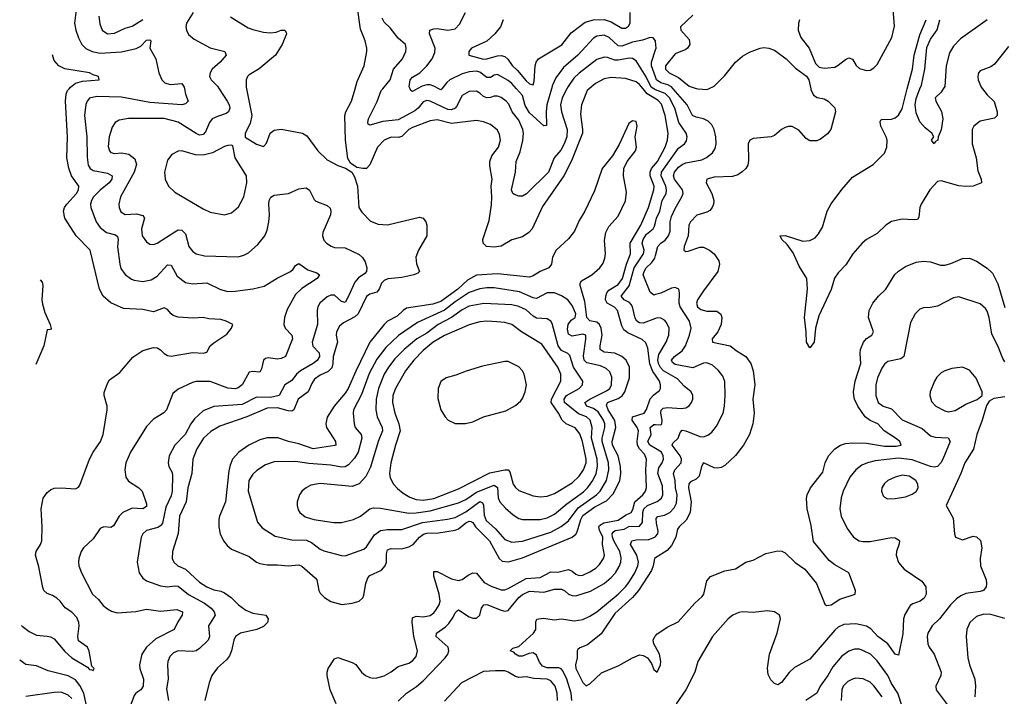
# Model space of a CAD drawing. Header units: inches. Extents: x 1682530 to 1839546, y 640742 to 791647.
# Tile 223 of 256: x 1686416 to 1691966, y 726573 to 730390. Entities that reach past the tile are written whole.
import ezdxf

# ---------------------------------------------------------------- set-up
doc = ezdxf.new("R2010")
doc.units = ezdxf.units.IN
doc.header["$MEASUREMENT"] = 0
for name, color, linetype in [('B6782', 7, 'Continuous'), ('B6783', 7, 'Continuous'), ('B6792', 7, 'Continuous'), ('B6793', 7, 'Continuous')]:
    doc.layers.add(name, color=color, linetype=linetype)

msp = doc.modelspace()

# ---------------------------------------------------------------- linework, layer by layer
at = {"layer": 'B6782', "color": 5}
for points, elevation in [([(1686426.5, 726972.2), (1686430, 726968.6), (1686470, 726939.1), (1686510, 726918.7), (1686570, 726913.1), (1686590, 726908.3), (1686610, 726897), (1686670, 726826.3), (1686710, 726789.6), (1686798.3, 726738.3), (1686810, 726723.7), (1686823.1, 726723.1), (1686830, 726718), (1686834.8, 726730), (1686822.5, 726742.5), (1686807.1, 726827.1), (1686797.3, 726850), (1686746.8, 726886.8), (1686744.3, 726910), (1686751.9, 726970), (1686749.5, 726990), (1686738.4, 727018.4), (1686710, 727048.3), (1686671.6, 727071.6), (1686643.9, 727110), (1686626, 727126), (1686601.3, 727141.3), (1686570, 727153), (1686551.7, 727170), (1686546.2, 727186.2), (1686523.5, 727303.5), (1686504.9, 727370), (1686508.4, 727390), (1686533.7, 727430), (1686540.3, 727450), (1686542.4, 727530), (1686536.9, 727630), (1686549, 727690), (1686570, 727723.5), (1686590, 727738.5), (1686610, 727746.4), (1686650.2, 727749.8), (1686730, 727742.7), (1686747.1, 727752.9), (1686755.7, 727764.3), (1686809.2, 727910), (1686830.2, 727950), (1686871.4, 728010), (1686885.7, 728050), (1686908.9, 728190), (1686908.8, 728210), (1686892.4, 728270), (1686892.7, 728287.3), (1686910, 728338), (1686922.5, 728357.5), (1686979.5, 728400.5), (1687052.8, 728487.1), (1687110, 728523.5), (1687170, 728541.3), (1687190, 728539.1), (1687210, 728527.7), (1687230, 728506.2), (1687250, 728494.8), (1687270, 728491.4), (1687390, 728512.4), (1687452, 728508), (1687470, 728515.1), (1687490.5, 728550), (1687510, 728567.3), (1687583.7, 728616.3), (1687610.7, 728650), (1687618, 728670), (1687580.7, 728690), (1687550, 728698.6), (1687482.5, 728702.5), (1687450, 728710.3), (1687393.7, 728706.3), (1687310, 728711.7), (1687281.3, 728721.3), (1687269.1, 728730), (1687250, 728754.9), (1687230, 728763.9), (1687170, 728742.3), (1687110, 728754.6), (1687001.6, 728761.6), (1686930, 728792.4), (1686886.5, 728830), (1686866, 728870), (1686813.6, 729090), (1686733.5, 729170), (1686669.5, 729269.5), (1686662.7, 729310), (1686668.6, 729330), (1686681.9, 729350), (1686736.3, 729410), (1686748, 729430), (1686749.5, 729450), (1686707.1, 729510), (1686692.3, 729552.3), (1686681.2, 729610), (1686684.6, 729730), (1686674.6, 729930), (1686678.3, 729970), (1686686.3, 729990), (1686693.9, 730000)], 720), ([(1687344.5, 730000), (1687350.2, 729970.2), (1687365.5, 729930), (1687350, 729914.5), (1687330.1, 729909.9), (1687150, 729922.4), (1686990, 729953.2), (1686850, 729956.3), (1686810, 729946.6), (1686796.3, 729930), (1686788.6, 729911.4), (1686780.4, 729850), (1686793.8, 729730), (1686795.3, 729615.3), (1686802.8, 729570), (1686813.4, 729550), (1686830, 729539.1), (1686910, 729524.4), (1686936.5, 729510), (1686934.6, 729490), (1686920.9, 729470), (1686870, 729428.7), (1686831.4, 729390), (1686819.8, 729370), (1686814.8, 729350), (1686816.1, 729330), (1686847.2, 729250), (1686870, 729218.2), (1686906, 729190), (1686955.7, 729175.7), (1686967, 729167), (1686970.8, 729150), (1686967.8, 729107.8), (1686979.5, 729010), (1686986.5, 728986.5), (1687010, 728952.2), (1687046.1, 728926.1), (1687060.6, 728920.6), (1687110, 728913.7), (1687157.6, 728922.4), (1687190, 728943.8), (1687250, 729007.1), (1687270, 729004.6), (1687303.5, 728943.5), (1687350, 728908.3), (1687390, 728900.6), (1687470, 728905.8), (1687548.2, 728868.2), (1687590, 728857.4), (1687630, 728857.8), (1687730, 728871.4), (1687793.3, 728886.7), (1687867.8, 728932.2), (1687942, 728970), (1687956.9, 728983.1), (1687970, 729003.8), (1687990, 729013.7), (1688039.6, 728979.6), (1688090, 728961.1), (1688106, 728950), (1688092.9, 728930), (1688006.6, 728873.4), (1687970, 728840.4), (1687924.1, 728755.9), (1687907.9, 728710), (1687904.5, 728670), (1687911.9, 728650), (1687949.2, 728610), (1687952.8, 728590), (1687914, 728490), (1687890, 728478.2), (1687870, 728474.8), (1687817.3, 728482.7), (1687801.1, 728478.9), (1687790.2, 728469.8), (1687779, 728421), (1687770, 728402.4), (1687730, 728405.3), (1687710, 728400.9), (1687670.1, 728330), (1687647.6, 728312.4), (1687630, 728308), (1687590, 728311.1), (1687490, 728348.8), (1687410.9, 728349.1), (1687390, 728343.8), (1687310, 728305.4), (1687279.7, 728280.3), (1687243.6, 728190), (1687228.3, 728171.7), (1687170, 728136.4), (1687130, 728096), (1687039.7, 727950), (1687014.2, 727890), (1687009.2, 727850), (1687014.9, 727810), (1687030, 727786), (1687088.3, 727748.3), (1687107, 727730), (1687130, 727658.8), (1687130, 727643.7), (1687110.1, 727629.9), (1687050, 727633.7), (1686996.5, 727610), (1686976.5, 727590), (1686945.1, 727534.9), (1686930, 727525.1), (1686890, 727529.7), (1686870, 727519.6), (1686830, 727462), (1686774.9, 727410), (1686762, 727390), (1686748.7, 727350), (1686747, 727330), (1686748.7, 727310), (1686764.9, 727270), (1686827.1, 727150), (1686859.6, 727119.6), (1686885.9, 727085.9), (1686910, 727065.7), (1686933.2, 727053.2), (1686964.9, 727044.9), (1687070, 727051), (1687130, 727064.1), (1687210, 727053.5), (1687302.2, 727062.2), (1687334.3, 727050), (1687331.1, 727030), (1687307, 726993), (1687286.3, 726950), (1687183.4, 726896.6), (1687131.5, 726850), (1687105.3, 726810), (1687091.8, 726750), (1687093.5, 726730), (1687113.4, 726670), (1687111.8, 726630), (1687099.5, 726610), (1687070, 726591), (1687061.5, 726578.5), (1687023.9, 726476.1)], 740), ([(1687539.6, 730000), (1687586.2, 729930), (1687597.6, 729910), (1687600.2, 729890), (1687592.9, 729870), (1687579.5, 729860.5), (1687530, 729844.7), (1687501.6, 729830), (1687485.1, 729810), (1687463.4, 729756.6), (1687450, 729741.5), (1687439.8, 729740.2), (1687430, 729739.2), (1687410, 729748.7), (1687310, 729811.1), (1687230, 729832.3), (1687028.4, 729831.6), (1686977.1, 729822.9), (1686954.9, 729810), (1686936.5, 729783.5), (1686920.9, 729730), (1686915.1, 729675.1), (1686921.2, 729650), (1686930, 729641.2), (1686950, 729635.2), (1686990, 729639), (1687031.7, 729631.7), (1687065.5, 729605.5), (1687073.4, 729573.4), (1687061.8, 729530), (1686983.7, 729390), (1686974, 729350), (1686975.9, 729330), (1686986.2, 729306.2), (1687010, 729291.9), (1687075.1, 729295.1), (1687110, 729286), (1687119.3, 729270), (1687103, 729210), (1687105.8, 729170), (1687130, 729137.4), (1687150, 729123.1), (1687170, 729122), (1687190, 729129.2), (1687290, 729193.4), (1687310, 729203.8), (1687330, 729203.2), (1687350, 729181.6), (1687370.1, 729110.1), (1687390, 729084), (1687410, 729069.2), (1687458.2, 729058.2), (1687647.4, 729052.6), (1687679.3, 729060.7), (1687704.8, 729075.2), (1687759.1, 729120.9), (1687797.4, 729170), (1687810, 729202.8), (1687820.3, 729250), (1687823.7, 729290), (1687820.3, 729350), (1687822.5, 729370), (1687831.6, 729388.4), (1687850, 729399.2), (1687931.5, 729408.5), (1687990, 729434.9), (1688030, 729441.6), (1688050, 729427.3), (1688075.9, 729375.9), (1688085.5, 729365.5), (1688150, 729341.7), (1688165.8, 729325.8), (1688170.2, 729310), (1688168.1, 729290), (1688123.8, 729190), (1688122.2, 729170), (1688130, 729146.4), (1688144.9, 729130), (1688171.6, 729111.6), (1688190, 729105.6), (1688250, 729102.7), (1688330, 729066.2), (1688348.8, 729048.8), (1688364.2, 729024.2), (1688373.5, 728990), (1688370.2, 728970), (1688362.3, 728957.7), (1688326.6, 728933.4), (1688304.2, 728910), (1688270, 728829.7), (1688250, 728795.1), (1688230, 728800.3), (1688190, 728836.1), (1688170, 728836.8), (1688150, 728825.8), (1688108.1, 728790), (1688095.8, 728770), (1688092.4, 728750), (1688094.4, 728670), (1688064.2, 728570), (1688067.6, 728547.6), (1688103.8, 728510), (1688105.9, 728490), (1688091.9, 728468.1), (1688069.4, 728450), (1687998.3, 728410), (1687977, 728390), (1687950, 728354), (1687909.6, 728330.4), (1687877.6, 728270), (1687830, 728258), (1687750, 728259.9), (1687670, 728219), (1687510, 728207.9), (1687450, 728183.4), (1687401.3, 728138.7), (1687380.6, 728110), (1687349.4, 728050), (1687291.2, 727990), (1687258.8, 727930), (1687252.9, 727890), (1687256.5, 727870), (1687274.7, 727834.7), (1687277.8, 727817.8), (1687275.1, 727730), (1687270, 727703.1), (1687239.2, 727640.8), (1687220.6, 727550), (1687210, 727534.5), (1687195.2, 727524.8), (1687130, 727508.1), (1687109.6, 727490.4), (1687100.2, 727470), (1687077.8, 727330), (1687090.2, 727270), (1687110, 727238.9), (1687130, 727224.5), (1687210, 727196.3), (1687250, 727191.5), (1687290, 727197.2), (1687310, 727193.6), (1687367, 727147), (1687457.6, 727097.7), (1687495, 727070), (1687512.4, 727050), (1687517.6, 727030), (1687479.3, 726970), (1687485.1, 726910), (1687478.9, 726890), (1687430, 726842.4), (1687410, 726829.3), (1687390, 726826.4), (1687310, 726829), (1687282.5, 726817.5), (1687262.2, 726797.8), (1687251, 726770), (1687248.7, 726751.3), (1687253.4, 726670), (1687244.1, 726615.9), (1687255.2, 726550)], 760), ([(1687695.3, 730000), (1687724.6, 729850), (1687715.6, 729804.4), (1687686, 729750), (1687687.7, 729727.7), (1687750, 729688.5), (1687790, 729674.8), (1687807.2, 729692.8), (1687827.6, 729750), (1687850, 729766.7), (1687890, 729771.7), (1688010, 729748.9), (1688034.2, 729734.2), (1688096.5, 729650), (1688150, 729598.5), (1688210, 729567.4), (1688252.8, 729552.8), (1688288.9, 729528.9), (1688303.8, 729503.8), (1688320.2, 729450), (1688328, 729330), (1688344.2, 729304.2), (1688393.7, 729253.7), (1688436.2, 729236.2), (1688490, 729232.5), (1688670, 729276.5), (1688690.3, 729270), (1688705.5, 729250), (1688710.8, 729230.8), (1688711.4, 729170), (1688664.7, 729090), (1688649.6, 729050), (1688652.5, 729012.5), (1688669.3, 728970), (1688659.7, 728960.3), (1688637.6, 728950), (1688570, 728935.3), (1688491.1, 728928.9), (1688470, 728919.1), (1688456.1, 728903.9), (1688442.1, 728870), (1688430, 728853.5), (1688390, 728840.7), (1688370, 728828.1), (1688323, 728730), (1688305.4, 728714.6), (1688240.3, 728679.7), (1688218.1, 728661.9), (1688200.9, 728630), (1688199.1, 728610), (1688207.2, 728570), (1688182.8, 728490), (1688181.1, 728450), (1688174.8, 728425.2), (1688155.2, 728404.8), (1688110, 728385.5), (1688078.4, 728361.6), (1688062.1, 728337.9), (1688041.7, 728290), (1687984.8, 728250), (1687960.9, 728190), (1687950, 728181), (1687930, 728182.6), (1687870, 728200.4), (1687810, 728197.6), (1687696.2, 728150), (1687543.3, 728096.7), (1687492.7, 728067.3), (1687452, 728030), (1687415.2, 727970), (1687391.7, 727910), (1687386, 727830), (1687363.3, 727750), (1687353.8, 727670), (1687316.9, 727590), (1687308.5, 727491.5), (1687277.1, 727390), (1687275.6, 727350), (1687283.9, 727330), (1687307, 727310), (1687350.8, 727290.8), (1687430, 727217.3), (1687470, 727190.9), (1687510, 727173.1), (1687550, 727166.2), (1687570, 727157.2), (1687608.6, 727130), (1687650, 727089.4), (1687690, 727058.7), (1687730, 727041.5), (1687803.1, 727030), (1687816.2, 727010), (1687811.9, 726990), (1687790, 726966), (1687752.2, 726950), (1687660.3, 726930), (1687632.1, 726910), (1687622.6, 726890), (1687610.1, 726829.9), (1687599.1, 726800.9), (1687581.3, 726778.7), (1687530, 726732.8), (1687499, 726690), (1687483.2, 726650), (1687459.3, 726550)], 780), ([(1689626.1, 730000), (1689614.5, 729990), (1689582, 729910), (1689577.6, 729857.6), (1689588.7, 729770), (1689587.5, 729750), (1689525.5, 729594.5), (1689483.4, 729510), (1689363, 729337), (1689304.2, 729210), (1689286.8, 729190), (1689250, 729165.3), (1689190, 729148.3), (1689130, 729111.9), (1689090, 729106.2), (1689048.1, 729110), (1689028.9, 729130), (1689027.5, 729150), (1689062.2, 729257.8), (1689075, 729345), (1689077.8, 729390), (1689073.9, 729450), (1689078.7, 729490), (1689065.4, 729565.4), (1689065.9, 729590), (1689077.8, 729622.2), (1689115, 729670), (1689125.8, 729710), (1689121.4, 729741.4), (1689110, 729766), (1689070, 729798.2), (1689030, 729814.4), (1688990, 729820.3), (1688850, 729805), (1688770, 729824.4), (1688730, 729820.1), (1688630, 729782.2), (1688610, 729769.9), (1688570, 729731.5), (1688550, 729724.9), (1688510, 729726.7), (1688470, 729709.8), (1688432.5, 729670), (1688390, 729571.5), (1688370, 729550.9), (1688349.7, 729549.7), (1688316.9, 729556.9), (1688280.4, 729580.4), (1688266.2, 729606.2), (1688252.3, 729710), (1688249.2, 729850), (1688254, 729870), (1688286.6, 729930), (1688306.1, 730000)], 780), ([(1689499.9, 730000), (1689474.3, 729950), (1689464, 729910), (1689470.1, 729870), (1689502.9, 729770), (1689499.7, 729730), (1689485.3, 729690), (1689466.3, 729653.7), (1689429.1, 729610), (1689396.3, 729530), (1689272.9, 729407.1), (1689250, 729395), (1689230, 729395), (1689204.6, 729404.6), (1689196.1, 729410), (1689189, 729430), (1689209.9, 729530), (1689213.6, 729590), (1689236.3, 729643.7), (1689251.6, 729708.4), (1689255.6, 729750), (1689252.6, 729770), (1689230, 729823.2), (1689192.8, 729870), (1689173.1, 729913.1), (1689158.6, 729930), (1689130, 729950.5), (1689110, 729959), (1689090, 729958.8), (1689070, 729950.9), (1689050, 729949.3), (1689030, 729956.9), (1689010, 729975.6), (1688990, 729986.3), (1688950, 729984.1), (1688910, 729962.8), (1688879, 729901), (1688870.1, 729889.9), (1688850, 729881.6), (1688830, 729883.1), (1688730, 729930.9), (1688710, 729934.1), (1688690, 729926.9), (1688661.6, 729890), (1688644.2, 729875.8), (1688550, 729824.6), (1688463.6, 729816.5), (1688390, 729794), (1688381, 729801), (1688378, 729810), (1688382.4, 729830), (1688431, 729929), (1688453.7, 729990), (1688462.2, 730000)], 760), ([(1688656.1, 730000), (1688630, 729985.5), (1688620.5, 729990), (1688616.2, 730000)], 740), ([(1688795.2, 730000), (1688790, 729993.5), (1688777.8, 730000)], 740), ([(1689412.9, 730000), (1689388.1, 729910), (1689384.4, 729870), (1689386.4, 729793.6), (1689370, 729791.6), (1689290, 729865.2), (1689265, 729905), (1689250, 729961.5), (1689215.9, 730000)], 740), ([(1690000, 729943.5), (1689952.1, 729972.1), (1689929.6, 730000)], 780), ([(1690000, 729994.2), (1689995.8, 729995.8), (1689990.1, 730000)], 760), ([(1690000, 728384.2), (1689985.8, 728405.8), (1689967.9, 728447.9), (1689957.6, 728537.6), (1689946.1, 728566.1), (1689924.9, 728584.9), (1689843.4, 728623.4), (1689821.1, 728641.1), (1689810, 728662.4), (1689786.1, 728750), (1689768.8, 728768.8), (1689727.1, 728790), (1689718.8, 728810), (1689719.9, 728830), (1689726.1, 728850), (1689736.1, 728863.9), (1689790, 728895.2), (1689814.1, 728930), (1689836.5, 729010), (1689859.2, 729070), (1689857.4, 729130), (1689917.5, 729230), (1689960.3, 729330), (1689990.6, 729430), (1689992.3, 729450), (1689969.9, 729510), (1689969.3, 729530.7), (1689978.2, 729550), (1690000, 729576.4)], 780), ([(1690000, 728704.5), (1689930, 728677.6), (1689910, 728679.6), (1689895.4, 728690), (1689885.6, 728705.6), (1689870.9, 728770), (1689863.6, 728783.6), (1689853.9, 728793.9), (1689824.2, 728810), (1689806.4, 728830), (1689851.6, 728888.4), (1689879.4, 728990), (1689933, 729070), (1689935.3, 729090), (1689925.4, 729130), (1689929.6, 729150), (1689950, 729180.1), (1689987.2, 729210), (1689995.1, 729224.9), (1690000, 729246.5)], 760), ([(1690000, 728839.6), (1689990, 728836.8), (1689970, 728852), (1689931.3, 728950), (1689935.6, 728970), (1689948, 728990), (1689979.3, 729020.6), (1689996.1, 729043.9), (1690000, 729059.5)], 740), ([(1686531.9, 728922.4), (1686543.2, 728910), (1686545.8, 728890), (1686541.2, 728810), (1686545.1, 728785.1), (1686558, 728738), (1686587.7, 728670), (1686592.4, 728647.6), (1686590, 728642), (1686570, 728641.2), (1686552.6, 728550), (1686506.1, 728444.2)], 680), ([(1688200.7, 726530), (1688166.4, 726610), (1688149.8, 726690.2), (1688148.9, 726710), (1688154, 726730), (1688190, 726783.6), (1688210, 726791.6), (1688290, 726764.4), (1688310, 726752.7), (1688342.4, 726710), (1688364.9, 726690), (1688390, 726678.5), (1688410, 726675.8), (1688430, 726676.6), (1688470.5, 726689.5), (1688509.4, 726710.6), (1688550, 726741.5), (1688610, 726760.6), (1688630, 726772.4), (1688650, 726798.4), (1688657.4, 726830), (1688637.2, 726910), (1688628.2, 726991.8), (1688630, 727016.3), (1688650, 727024.4), (1688690, 727020.6), (1688730.5, 727029.5), (1688750, 727043.6), (1688761.4, 727058.6), (1688780.8, 727090), (1688786.6, 727110), (1688780.3, 727150), (1688749.5, 727250), (1688750, 727276.4), (1688770, 727277.6), (1688850, 727235.7), (1688890, 727225.7), (1688910, 727231.9), (1688943.2, 727256.8), (1688970, 727270.1), (1688990, 727267.7), (1689034.7, 727214.7), (1689073.9, 727193.9), (1689130, 727173), (1689150, 727173.8), (1689170, 727180.9), (1689270, 727238.2), (1689350, 727243.1), (1689410, 727275.3), (1689450, 727274.2), (1689510, 727287.5), (1689530, 727279), (1689550, 727261.5), (1689570, 727254.8), (1689590, 727257.3), (1689630, 727274.6), (1689663.7, 727296.3), (1689684, 727316), (1689706.5, 727350), (1689712.6, 727370), (1689700.9, 727430), (1689702.3, 727470), (1689683.5, 727510), (1689680.4, 727530), (1689684.2, 727535.8), (1689708.8, 727551.2), (1689790, 727566.1), (1689830, 727595.2), (1689862.3, 727610), (1689872.5, 727627.5), (1689884, 727670), (1689928.3, 727710), (1689943.6, 727730), (1689949.9, 727750.1), (1689944.9, 727850), (1689948.4, 727910), (1689938.8, 727938.8), (1689909.3, 727970), (1689898.2, 727990), (1689896.2, 728010), (1689904.7, 728070), (1689897.3, 728090), (1689868.3, 728130), (1689869.4, 728150), (1689935.2, 728170), (1689948.7, 728191.3), (1689969.7, 728250.3), (1689988.2, 728271.8), (1690000, 728281.1)], 780), ([(1690000, 727970.6), (1689968.4, 727990), (1689956.9, 728010), (1689976.4, 728050), (1689969.9, 728090.1), (1689990, 728106.4), (1690000, 728106.1)], 760), ([(1688550, 726545.5), (1688596, 726590), (1688652.2, 726627.8), (1688690, 726659.8), (1688813.8, 726790), (1688828.4, 726810), (1688835.2, 726830), (1688831.5, 726850), (1688763.7, 726910), (1688765.4, 726930), (1688815.4, 726964.6), (1688835.7, 726984.3), (1688859.8, 727020.2), (1688870, 727044.9), (1688882.9, 727057.1), (1688890, 727060.2), (1688950, 727021.2), (1688970, 727014.7), (1688990, 727014.3), (1689009.8, 727030.2), (1689019.3, 727070), (1689031.8, 727088.2), (1689050, 727091.8), (1689130, 727058.3), (1689150, 727053.5), (1689170, 727056.5), (1689228.7, 727130), (1689250, 727148.1), (1689290, 727166.5), (1689370, 727159.9), (1689430, 727176.9), (1689470, 727177.8), (1689488.7, 727168.7), (1689510, 727149.4), (1689530, 727141.4), (1689550, 727140.1), (1689633.9, 727166.1), (1689710, 727208.8), (1689750, 727242.6), (1689774.5, 727270), (1689795.2, 727304.8), (1689804.2, 727330), (1689806.4, 727353.6), (1689799.3, 727390), (1689766.3, 727446.3), (1689757.4, 727470), (1689755.9, 727490), (1689761.1, 727498.9), (1689772.4, 727507.6), (1689824.1, 727515.9), (1689850, 727531.2), (1689910, 727533), (1689927.1, 727552.9), (1689928.3, 727610), (1689934.8, 727630), (1689955, 727650), (1690000, 727667.9)], 760), ([(1689528, 726550), (1689523.8, 726590), (1689499.9, 726670), (1689477.3, 726717.3), (1689468.1, 726728.1), (1689454.4, 726734.4), (1689390, 726733.6), (1689363.6, 726743.6), (1689345.8, 726765.8), (1689330, 726805), (1689310, 726819.1), (1689285, 726815), (1689250, 726800.4), (1689230, 726799.6), (1689210.9, 726810), (1689201.6, 726821.6), (1689181.2, 726830), (1689196.2, 726843.8), (1689230, 726853.6), (1689311.8, 726930), (1689325.7, 726950), (1689325.9, 726994.1), (1689331.3, 727008.7), (1689366.8, 727013.2), (1689430, 727004.3), (1689470, 727010.2), (1689541.5, 726998.5), (1689590, 727006.7), (1689630, 727024.3), (1689670, 727050.1), (1689788.7, 727150), (1689830, 727190.7), (1689850, 727215.5), (1689882.5, 727270), (1689900.3, 727310), (1689904.1, 727330), (1689895.1, 727370), (1689859.6, 727430), (1689866.2, 727450), (1689890, 727455.4), (1689963, 727457), (1689996.2, 727470), (1690000, 727474.6)], 740), ([(1690000, 727353.5), (1689994.6, 727350), (1689987.6, 727310), (1689977.5, 727282.5), (1689903.5, 727170), (1689869.4, 727130), (1689770, 727039.6), (1689694.5, 726925.5), (1689617.1, 726862.9), (1689572.9, 726847.1), (1689562.4, 726837.6), (1689558.8, 726830), (1689558.9, 726790), (1689548.8, 726751.2), (1689549.9, 726730), (1689590, 726651.1), (1689610, 726632.4), (1689630, 726643.8), (1689694.6, 726705.4), (1689793.4, 726746.6), (1689870, 726789.9), (1689910, 726806.6), (1689930, 726803.9), (1689954.2, 726790), (1689977.4, 726757.4), (1689990, 726725.2), (1690000, 726717.3)], 720), ([(1690000, 726852.1), (1689990.7, 726870), (1689987.4, 726890), (1689996.4, 726910), (1690000, 726914.1)], 720), ([(1686808, 726450), (1686776.7, 726590), (1686754.6, 726634.6), (1686730, 726665.9), (1686690, 726687.7), (1686577.3, 726717.3), (1686510, 726745.1), (1686450, 726752), (1686416.1, 726776.1), (1686415.9, 726776.3)], 740), ([(1689447.6, 726550), (1689445.3, 726590), (1689434.4, 726630), (1689410, 726660.8), (1689389.4, 726669.4), (1689314.4, 726674.4), (1689270, 726682.6), (1689230, 726678.5), (1689210, 726684.2), (1689170, 726709), (1689150, 726716.3), (1689097.6, 726717.6), (1689030, 726712.3), (1688906.9, 726650), (1688810, 726544.8)], 760), ([(1686710, 726560.3), (1686690, 726580.2), (1686650, 726595.9), (1686610, 726595.5), (1686450, 726572.7)], 760)]:
    msp.add_lwpolyline(points, dxfattribs=dict(at, elevation=elevation))
for points, elevation in [([(1689870, 729819.8), (1689850, 729803.5), (1689794.7, 729685.3), (1689757.4, 729622.6), (1689699.7, 729550), (1689656.3, 729423.7), (1689601.5, 729310), (1689570, 729256.9), (1689543.8, 729196.2), (1689510, 729153.3), (1689440.7, 729090), (1689420.2, 729050), (1689413.6, 729010), (1689398, 728990), (1689350, 728968.6), (1689310, 728944.2), (1689290, 728938.2), (1689110, 728955.5), (1688990, 728949.4), (1688939.3, 728920.7), (1688885.2, 728870), (1688790, 728800.7), (1688744.6, 728784.6), (1688596.9, 728763.1), (1688577.1, 728750), (1688543.3, 728716.7), (1688490, 728689.2), (1688470, 728670.6), (1688389.7, 728570.3), (1688310, 728408.1), (1688267.8, 728310), (1688250, 728282.8), (1688188.2, 728210), (1688150, 728148.2), (1688140.8, 728110), (1688146, 728090), (1688196.5, 728010), (1688197.1, 727990), (1688192.8, 727987.2), (1688070, 727968.3), (1687990, 727997.2), (1687930.4, 728010.4), (1687870.8, 728030.8), (1687810, 728030.9), (1687770, 728019.9), (1687708.2, 727990), (1687652, 727950), (1687615.5, 727910), (1687602.4, 727877.6), (1687595.6, 727844.4), (1687576.6, 727670), (1687542.5, 727590), (1687538.3, 727570), (1687537.8, 727530), (1687545.8, 727490), (1687564.5, 727450), (1687584.7, 727424.7), (1687610, 727403.2), (1687710, 727362), (1687750, 727330.2), (1687770, 727321.5), (1687810, 727314.3), (1687870, 727315.1), (1687930, 727309.4), (1687990, 727314.3), (1688006.3, 727306.3), (1688081.2, 727241.2), (1688090.1, 727230), (1688102.6, 727170), (1688110, 727155.8), (1688133.7, 727130), (1688170, 727107.5), (1688231.7, 727091.7), (1688290, 727097.6), (1688330, 727109.4), (1688350, 727129), (1688356.6, 727143.4), (1688366.5, 727210), (1688378.4, 727241.6), (1688390, 727253.9), (1688455.2, 727284.8), (1688476.3, 727310), (1688482.8, 727330), (1688483.8, 727376.2), (1688490, 727399.6), (1688510, 727406.3), (1688570, 727404.6), (1688610, 727416.9), (1688634.5, 727430), (1688668.7, 727471.3), (1688692.3, 727487.7), (1688710, 727492.9), (1688776.1, 727496.1), (1688870, 727510.1), (1688890, 727517.8), (1688930, 727551.8), (1688950, 727560.3), (1688958.5, 727558.5), (1688970, 727553.2), (1688985.6, 727530), (1689064.7, 727450), (1689117.9, 727350), (1689135.9, 727335.9), (1689171.4, 727331.4), (1689250, 727353.5), (1689529.3, 727470.7), (1689551.7, 727488.3), (1689559, 727501), (1689578.8, 727570), (1689590, 727592.3), (1689657.7, 727642.3), (1689724.2, 727675.8), (1689762.6, 727717.4), (1689799.3, 727790), (1689804.7, 727830), (1689803.5, 727870), (1689789.2, 727929.2), (1689757.6, 727990), (1689755.9, 728010), (1689776.3, 728090), (1689771.2, 728128.8), (1689733.1, 728190), (1689724.6, 728215.4), (1689728.7, 728230), (1689790, 728253.8), (1689811.4, 728268.6), (1689826.1, 728290), (1689853.6, 728370), (1689854.1, 728430), (1689834, 728470), (1689810, 728490.3), (1689770, 728507.9), (1689710, 728514.9), (1689688.7, 728528.7), (1689688.1, 728550), (1689699, 728610), (1689693.9, 728650), (1689685, 728670), (1689670, 728684.4), (1689630, 728691.1), (1689613.3, 728710), (1689601, 728801), (1689575.3, 728890), (1689576, 728904), (1689583.4, 728916.6), (1689640.6, 728950), (1689685.7, 728990), (1689704.1, 729015.9), (1689715, 729045), (1689718.4, 729070), (1689712.9, 729147.1), (1689719.9, 729190), (1689737.6, 729222.4), (1689790, 729281.8), (1689830, 729368.9), (1689836.8, 729416.8), (1689820.3, 729510), (1689820.8, 729550), (1689840.8, 729590), (1689886.4, 729650), (1689892.9, 729670), (1689884.8, 729730), (1689897.4, 729790), (1689890, 729815.1)], 820), ([(1687610, 729682.7), (1687590, 729680.5), (1687570, 729674.2), (1687502, 729638), (1687450, 729625.9), (1687407.1, 729627.1), (1687330, 729649.7), (1687310, 729647.8), (1687274, 729630), (1687250, 729597.2), (1687231.4, 729530), (1687236.1, 729490), (1687254.9, 729450), (1687290, 729416.5), (1687450, 729323.6), (1687490, 729304.6), (1687570, 729288.9), (1687610, 729300.2), (1687650, 729334.6), (1687678.5, 729390), (1687696.8, 729470), (1687695.3, 729510), (1687629.8, 729610), (1687617.6, 729677.6)], 780), ([(1689090, 728878.1), (1689050, 728878.1), (1689010, 728871.9), (1688950, 728850.2), (1688870, 728798.8), (1688810, 728750.5), (1688657.7, 728682.3), (1688551, 728609), (1688480.1, 728539.9), (1688430, 728475.4), (1688385.6, 728394.4), (1688343.5, 728276.5), (1688298.3, 728190), (1688295.3, 728170), (1688300.6, 728110), (1688307.7, 728090), (1688340.4, 728050), (1688343.8, 728030), (1688323, 727950), (1688303.3, 727916.7), (1688270, 727878.4), (1688250, 727867), (1688230, 727865.5), (1688170, 727877.6), (1688046.4, 727886.4), (1687970, 727897.1), (1687850, 727896.2), (1687800.8, 727879.2), (1687752.7, 727847.3), (1687730, 727826.4), (1687708, 727790), (1687703, 727730), (1687755.6, 727555.6), (1687783, 727523), (1687856.9, 727476.9), (1687950, 727455.3), (1688033, 727453), (1688060.6, 727440.6), (1688110, 727403.9), (1688130, 727394.4), (1688230, 727366.7), (1688250, 727364.9), (1688356.3, 727403.7), (1688370, 727416.5), (1688416, 727484), (1688450, 727508.4), (1688490, 727514.3), (1688570, 727513.2), (1688686.6, 727553.4), (1688827.3, 727572.7), (1688870, 727582.6), (1688930, 727613.1), (1689010, 727672.1), (1689024.5, 727664.5), (1689030, 727650.4), (1689034.3, 727594.3), (1689044.9, 727564.9), (1689097.1, 727517.1), (1689150, 727458.4), (1689190, 727442.8), (1689250, 727447.5), (1689410, 727499.9), (1689468.8, 727531.2), (1689510, 727563.8), (1689564.2, 727635.8), (1689667.2, 727710), (1689688.2, 727730), (1689722.8, 727790), (1689737.1, 727850), (1689734.6, 727890), (1689699.5, 728010), (1689698.4, 728030), (1689714.5, 728090), (1689714, 728110), (1689707.7, 728130), (1689677.1, 728177.1), (1689650, 728197.5), (1689613.1, 728210), (1689602.3, 728230), (1689629.8, 728250), (1689724.6, 728295.4), (1689743.2, 728310), (1689752.3, 728330), (1689753.6, 728373.6), (1689742.9, 728402.9), (1689722.4, 728422.4), (1689690, 728438.1), (1689613.4, 728453.4), (1689597.4, 728470), (1689593.3, 728493.3), (1689607.7, 728587.7), (1689607.3, 728610), (1689590, 728615.4), (1689530, 728604.9), (1689510, 728615.6), (1689504.1, 728644.1), (1689507.9, 728670), (1689525.1, 728694.9), (1689546.6, 728710), (1689551.7, 728730), (1689530, 728777.4), (1689506.3, 728810), (1689470, 728833.1), (1689430, 728848.4), (1689390, 728848.4), (1689330, 728817.8), (1689310, 728820.6), (1689234, 728854)], 840), ([(1689031.8, 728788.2), (1688950, 728773.6), (1688910, 728752.5), (1688850.1, 728710), (1688775.6, 728670), (1688710, 728621.3), (1688655.1, 728590), (1688583.6, 728530), (1688530, 728475.9), (1688494.2, 728430), (1688470.4, 728389.6), (1688439, 728310), (1688426, 728250), (1688423.3, 728190), (1688430.6, 728150), (1688459.4, 728090), (1688460.8, 728070), (1688437.1, 728010), (1688394, 727866), (1688366.4, 727813.6), (1688328.9, 727771.1), (1688290, 727756.5), (1688110, 727772.6), (1688056.6, 727763.4), (1688030, 727749.8), (1688008.1, 727731.9), (1687993.6, 727710), (1687980.7, 727670), (1687979.7, 727650), (1687985.5, 727625.5), (1687994.3, 727610), (1688025.3, 727585.3), (1688074, 727570), (1688186.5, 727553.5), (1688230, 727552.7), (1688298, 727570), (1688336.9, 727590), (1688389, 727631), (1688410, 727636.5), (1688450, 727634), (1688610, 727606.5), (1688650, 727607.2), (1688730, 727620.1), (1688890, 727663.7), (1688930, 727684.2), (1688990, 727724.9), (1689090, 727763.6), (1689110, 727750.3), (1689112.5, 727692.5), (1689123.2, 727670), (1689154.7, 727634.7), (1689197.3, 727597.3), (1689230, 727576.6), (1689250, 727570.1), (1689350, 727569.7), (1689390, 727579.2), (1689430, 727600.6), (1689500.3, 727659.7), (1689593.2, 727726.8), (1689617.3, 727750), (1689646.1, 727790), (1689665, 727830), (1689672.9, 727870), (1689671.4, 727910), (1689638.8, 728030), (1689642.4, 728090), (1689631, 728130), (1689610.4, 728150.4), (1689566.6, 728166.6), (1689486.7, 728230), (1689485.1, 728250), (1689498.8, 728270), (1689569, 728310), (1689587.9, 728330), (1689590.8, 728350), (1689537.3, 728430), (1689516.4, 728496.4), (1689506.4, 728506.4), (1689470, 728523.2), (1689450.3, 728550), (1689417, 728677), (1689409.3, 728689.3), (1689390, 728702), (1689330, 728707.1), (1689310, 728717.8), (1689270, 728752.4), (1689230, 728771.2), (1689190, 728781.2)], 860), ([(1689050, 728688.9), (1689010, 728685.4), (1688950, 728667.8), (1688810, 728608.1), (1688747.3, 728570), (1688690, 728523.1), (1688638.1, 728470), (1688590.7, 728410), (1688533.4, 728310), (1688519.1, 728270), (1688517.5, 728230), (1688531.3, 728170), (1688552.8, 728110), (1688559.8, 728070), (1688533.4, 727990), (1688508.9, 727890), (1688501.4, 727830), (1688505, 727805), (1688523.8, 727770), (1688545.8, 727745.8), (1688578.4, 727718.4), (1688615.6, 727695.6), (1688650, 727683.1), (1688690, 727679.2), (1688750, 727689.4), (1688890, 727743.1), (1689066.5, 727833.5), (1689151.2, 727851.2), (1689170, 727850.1), (1689179, 727839), (1689197.2, 727770), (1689210.1, 727750.1), (1689230, 727734), (1689310, 727704), (1689350, 727698.3), (1689390, 727701.2), (1689430, 727718), (1689530, 727776.6), (1689570, 727815.3), (1689594.5, 727850), (1689608.3, 727890), (1689609.5, 727910), (1689588.1, 728010), (1689573.7, 728053.7), (1689547.4, 728087.4), (1689495.7, 728110), (1689473.2, 728130), (1689453.2, 728170), (1689412.6, 728230), (1689412.9, 728250), (1689466.5, 728350), (1689465.9, 728390), (1689450, 728429.8), (1689360, 728560), (1689244.6, 728630), (1689190, 728669.9), (1689150, 728681.5), (1689106, 728686)], 880), ([(1689150, 728462), (1689024.3, 728435.7), (1688932.3, 728407.7), (1688875.3, 728384.7), (1688820.4, 728370), (1688790, 728348.3), (1688774, 728310), (1688773.1, 728253.1), (1688789.2, 728190), (1688813.4, 728150), (1688830.5, 728130), (1688870, 728111.7), (1688928.3, 728111.7), (1688970, 728122), (1689030, 728148.9), (1689156.2, 728183.8), (1689210, 728213.7), (1689240, 728240), (1689250, 728252.2), (1689265.7, 728290), (1689273.5, 728330), (1689259.5, 728390), (1689250, 728409.7), (1689230, 728430.8), (1689170, 728461)], 920)]:
    msp.add_lwpolyline(points, close=True, dxfattribs=dict(at, elevation=elevation))
at = {"layer": 'B6783', "color": 5}
for points, elevation in [([(1686739.2, 730490), (1686725.5, 730370), (1686732.6, 730330), (1686747.2, 730287.2), (1686766.7, 730250), (1686788, 730228), (1686823.8, 730210), (1686870, 730200.8), (1686990, 730209), (1687073, 730227), (1687099.3, 730240.7), (1687130, 730273.6), (1687150, 730277.1), (1687155.8, 730270), (1687150.3, 730230), (1687183.2, 730170), (1687200.3, 730090), (1687217.4, 730050), (1687233.8, 730033.8), (1687264.2, 730024.2), (1687330.6, 730030), (1687342.6, 730010), (1687344.5, 730000)], 740), ([(1688306.1, 730000), (1688317.9, 730042.1), (1688356.8, 730130), (1688372.6, 730210), (1688372.8, 730230), (1688363.1, 730270), (1688336.9, 730336.9), (1688318, 730470)], 780), ([(1686861.6, 730410), (1686867.1, 730367.1), (1686880.5, 730330), (1686910, 730310.7), (1686950, 730313.3), (1687010, 730341.5), (1687050, 730354), (1687110, 730391.4)], 760), ([(1687392.9, 730430), (1687356.8, 730370), (1687352.3, 730350), (1687355.5, 730330), (1687366.7, 730306.7), (1687399.6, 730279.6), (1687490, 730231.9), (1687572.4, 730210), (1687578.9, 730190), (1687545.6, 730150), (1687501, 730110), (1687488.8, 730090), (1687485.5, 730070), (1687495.8, 730050), (1687530, 730014.4), (1687539.6, 730000)], 760), ([(1688616.2, 730000), (1688611.3, 730011.3), (1688616.5, 730050), (1688630, 730065.2), (1688670.8, 730089.2), (1688710.6, 730130), (1688740.6, 730170), (1688756, 730204), (1688757.3, 730230), (1688725.3, 730310), (1688727.8, 730330), (1688750, 730339.2), (1688770, 730341.1), (1688830, 730330.1), (1688870, 730339), (1688894.6, 730365.4), (1688929.8, 730430)], 740), ([(1689141.8, 730390), (1689125.5, 730350), (1689093.8, 730310), (1689050, 730269.4), (1688962.4, 730230), (1688947.2, 730210), (1688948.2, 730190), (1689030, 730167.9), (1689050, 730168.5), (1689110, 730186.6), (1689130, 730187.3), (1689150, 730181.4), (1689167.1, 730167.1), (1689192, 730132), (1689222.5, 730102.5), (1689270, 730044.4), (1689290, 730028.2), (1689310, 730022.4), (1689316.8, 730043.2), (1689322.2, 730130), (1689327.4, 730150), (1689339.8, 730170), (1689471.7, 730248.3), (1689525, 730315), (1689603.4, 730376.6), (1689650, 730389.9), (1689710, 730391.4), (1689750, 730378.2), (1689810, 730342.5), (1689830, 730341.7), (1689847.4, 730352.6), (1689857.1, 730370), (1689857.5, 730430)], 720), ([(1687605.1, 730405.1), (1687703.9, 730343.9), (1687730, 730334), (1687790, 730320.3), (1687830, 730316.5), (1687861, 730319), (1687890, 730330.4), (1687910, 730330.6), (1687917.5, 730317.5), (1687919.1, 730310), (1687896, 730250), (1687857.8, 730190), (1687766.6, 730113.4), (1687710, 730078.9), (1687700.3, 730070), (1687691.7, 730050), (1687693.4, 730010), (1687695.3, 730000)], 780), ([(1688462.2, 730000), (1688504.5, 730050), (1688523.7, 730110), (1688574, 730170), (1688592.5, 730210), (1688594.4, 730230), (1688589.8, 730250), (1688550, 730284.8), (1688503.8, 730343.8), (1688470, 730376.4), (1688458.2, 730398.2)], 760), ([(1690000, 730267.5), (1689999.8, 730270), (1689987.3, 730287.3), (1689970, 730288.7), (1689925.9, 730274.1), (1689870, 730263.3), (1689810, 730240.1), (1689790, 730241.6), (1689739.1, 730290), (1689710, 730302.7), (1689670, 730296.7), (1689650, 730284.9), (1689561.6, 730190), (1689480.7, 730119.3), (1689437.2, 730062.8), (1689418.8, 730021.2), (1689412.9, 730000)], 740), ([(1686693.9, 730000), (1686701.5, 730010), (1686730, 730031.7), (1686770, 730042.7), (1686864.7, 730050), (1686861, 730070), (1686830, 730079), (1686810, 730090.1), (1686670, 730112.9), (1686636, 730130), (1686610, 730158.9), (1686600.5, 730190.8)], 720), ([(1690000, 730067.9), (1689978, 730130), (1689978, 730150), (1690000, 730220.5)], 740), ([(1689990.1, 730000), (1689976.4, 730010), (1689947.1, 730067.1), (1689890, 730158.4), (1689870.8, 730170.8), (1689853.2, 730173.2), (1689790, 730160.7), (1689770, 730161.6), (1689730, 730176.4), (1689710, 730178.5), (1689670, 730164.6), (1689570, 730088.8), (1689539.7, 730060.3), (1689506.7, 730013.3), (1689499.9, 730000)], 760), ([(1689215.9, 730000), (1689190, 730029.3), (1689170, 730046), (1689110, 730080.2), (1689090, 730077.2), (1689070, 730064.4), (1689050, 730063), (1689010, 730093.5), (1688990, 730098.7), (1688950, 730096.1), (1688910, 730085), (1688840.8, 730050), (1688823.9, 730036.1), (1688795.2, 730000)], 740), ([(1688777.8, 730000), (1688750, 730014.9), (1688730, 730021.5), (1688710, 730021.8), (1688684.3, 730015.7), (1688656.1, 730000)], 740), ([(1689929.6, 730000), (1689910, 730024.4), (1689890, 730039.3), (1689830, 730058), (1689750, 730063.2), (1689710, 730056.5), (1689660.8, 730030), (1689626.1, 730000)], 780)]:
    msp.add_lwpolyline(points, dxfattribs=dict(at, elevation=elevation))
at = {"layer": 'B6792', "color": 5}
for points, elevation in [([(1690874.7, 730000), (1690875.6, 729995.6), (1690890, 729963.7), (1690911.5, 729951.5), (1690950, 729943.5), (1690973, 729930), (1691010, 729893.3), (1691014.7, 729870), (1690987.3, 729770), (1690970, 729745.5), (1690930, 729716.4), (1690910, 729706.4), (1690870, 729707), (1690850, 729719.5), (1690807, 729767), (1690770, 729786.7), (1690750, 729787.2), (1690730, 729782), (1690710, 729770.2), (1690670, 729736.2), (1690651.8, 729728.3), (1690550, 729720.2), (1690531.2, 729710), (1690522.5, 729690), (1690525, 729595), (1690519.8, 729570), (1690509.7, 729550), (1690489.1, 729530.9), (1690464.5, 729515.5), (1690434.4, 729505.6), (1690330, 729501.6), (1690289.7, 729490), (1690284.8, 729470), (1690317.7, 729410), (1690328.6, 729370), (1690327.6, 729350), (1690319.8, 729330), (1690306.2, 729313.8), (1690290, 729303.9), (1690232.5, 729287.5), (1690196.8, 729250), (1690188.6, 729230), (1690183.2, 729170), (1690161.3, 729110), (1690159.1, 729090), (1690170, 729082.9), (1690184.9, 729084.9), (1690250, 729106.1), (1690270, 729106.5), (1690305, 729090), (1690329.8, 729070), (1690356.5, 729030), (1690361, 729010), (1690352.2, 728970), (1690270, 728861.2), (1690237, 728810), (1690230.5, 728790), (1690236.1, 728770), (1690254.5, 728754.5), (1690290, 728746), (1690345.7, 728745.7), (1690368.7, 728728.7), (1690374.7, 728710), (1690370.8, 728670), (1690350.6, 728630), (1690319.8, 728590), (1690320.5, 728570), (1690420.9, 728550), (1690459.8, 728519.8), (1690509.9, 728489.9), (1690537.7, 728450), (1690550.4, 728410), (1690560.2, 728330), (1690549.1, 728250), (1690556.2, 728170), (1690548, 728110), (1690529.8, 728050), (1690495.9, 727990), (1690450, 727931.5), (1690390, 727874.9), (1690370, 727863.6), (1690350, 727859.7), (1690330, 727862.2), (1690269.8, 727890), (1690259.5, 727870), (1690246, 727814), (1690230, 727798.3), (1690197, 727783), (1690188.1, 727771.9), (1690185.2, 727750), (1690200.7, 727670), (1690194.8, 727610), (1690172.6, 727567.4), (1690133.3, 727530), (1690124.5, 727515.5), (1690115.2, 727470), (1690090, 727423.2), (1690065, 727395), (1690000, 727353.5)], 720), ([(1690000, 729059.5), (1690012.8, 729110), (1690030, 729129.3), (1690054.5, 729145.5), (1690072.7, 729170), (1690082.3, 729197.7), (1690083.3, 729250), (1690090, 729279), (1690110, 729325.4), (1690148.7, 729390), (1690155.2, 729410), (1690152.5, 729430), (1690106.2, 729490), (1690101.2, 729510), (1690107.8, 729530), (1690130, 729558.4), (1690150, 729573.8), (1690170, 729582.3), (1690260.7, 729599.3), (1690288.1, 729611.9), (1690321, 729639), (1690336.2, 729663.8), (1690341.8, 729690), (1690339.8, 729730), (1690330.6, 729770.6), (1690317.1, 729797.1), (1690296.9, 729816.9), (1690270.9, 729830.9), (1690230, 729840.2), (1690208.4, 729850), (1690178.5, 729910), (1690100.1, 730000)], 740), ([(1690000, 729246.5), (1690005.4, 729270), (1690024, 729310), (1690037.2, 729370), (1690059.3, 729410), (1690062.7, 729430), (1690058.6, 729450), (1690030.9, 729510), (1690034.2, 729530), (1690130, 729664.6), (1690162.5, 729690), (1690174, 729706), (1690178.4, 729730), (1690173.4, 729750), (1690130.5, 729810.5), (1690108.4, 729890), (1690078.6, 729950), (1690054.2, 729974.2), (1690000, 729994.2)], 760), ([(1690240.9, 730000), (1690290, 729995.6), (1690299.5, 730000)], 720), ([(1691843.9, 730000), (1691870, 729965.5), (1691909.1, 729929.1), (1691926.2, 729870), (1691925.3, 729850), (1691910, 729833.7), (1691830, 729817), (1691794.9, 729790), (1691785.2, 729770), (1691785.8, 729690), (1691806.7, 729610), (1691817.1, 729537.1), (1691835.2, 729490), (1691836.9, 729470), (1691790.5, 729450), (1691750, 729448.1), (1691710, 729453), (1691610, 729480.9), (1691590, 729476.2), (1691546.9, 729430), (1691497.5, 729350), (1691490.1, 729330), (1691484.2, 729275.8), (1691476.5, 729263.5), (1691450, 729260.8), (1691390, 729265), (1691330, 729252), (1691297.5, 729230), (1691250, 729184), (1691189.2, 729150), (1691164.1, 729130), (1691113, 729070), (1691072.9, 729007.1), (1691030, 728962.6), (1691008.6, 728931.4), (1690990, 728867.4), (1690921.2, 728718.8), (1690901.4, 728650), (1690893.4, 728570), (1690870, 728538.7), (1690851, 728570), (1690849.9, 728630), (1690839, 728710), (1690856.9, 728870), (1690853.4, 728930), (1690810, 728999.1), (1690775.1, 729075.1), (1690741.4, 729121.4), (1690712.8, 729150), (1690702.7, 729170), (1690730, 729172.8), (1690830, 729140.1), (1690870, 729143.5), (1690900.2, 729159.8), (1690918.9, 729181.1), (1690940.6, 729219.4), (1690967.2, 729310), (1690990, 729350.2), (1691050, 729431.8), (1691110, 729502.2), (1691226.2, 729573.8), (1691290, 729636.9), (1691304.5, 729670), (1691306.4, 729710), (1691300.7, 729730), (1691269.4, 729790), (1691265.4, 729814.6), (1691272.2, 729827.8), (1691330, 729829.4), (1691350, 729836.5), (1691370, 729851.6), (1691390, 729886.4), (1691419.4, 730000)], 680), ([(1691621.8, 730000), (1691610, 729981.2), (1691576, 729950), (1691580.7, 729930), (1691612, 729872), (1691619.1, 729830), (1691610, 729768.7), (1691594, 729730), (1691590.6, 729710), (1691577.3, 729702.7), (1691570, 729689.3), (1691555.3, 729710), (1691569.2, 729730), (1691557.2, 729750), (1691519.3, 729779.3), (1691490, 729813.2), (1691470, 729864.2), (1691464.5, 729910), (1691470, 729945.3), (1691490.6, 730000)], 660), ([(1690000, 729576.4), (1690011.2, 729590), (1690053.9, 729670), (1690067.4, 729710), (1690070.8, 729750), (1690054.8, 729850), (1690033.1, 729913.1), (1690014.7, 729934.8), (1690000, 729943.5)], 780), ([(1690000, 726914.1), (1690010, 726925.6), (1690070, 726965), (1690127.5, 726992.5), (1690221.8, 727098.2), (1690263.5, 727136.5), (1690272.9, 727150), (1690290, 727224.2), (1690310, 727249.7), (1690390, 727281), (1690450, 727293), (1690510, 727329.7), (1690550, 727341.5), (1690621.2, 727378.8), (1690690, 727394), (1690711.7, 727391.7), (1690730, 727383.1), (1690787.3, 727327.3), (1690841, 727290), (1690907.6, 727210), (1690953.6, 727093.6), (1690964.7, 727084.7), (1690990, 727089.7), (1691039.1, 727120.9), (1691124.7, 727150), (1691127.7, 727170), (1691089.1, 727269.1), (1691010, 727315), (1690978.7, 727338.7), (1690890, 727446.3), (1690877.2, 727537.2), (1690854, 727630), (1690851.7, 727688.3), (1690855.2, 727710), (1690874.3, 727750), (1690943.1, 727836.9), (1690956.4, 727890), (1690974.6, 727930), (1691010, 727968.3), (1691043.2, 727990), (1691070, 727999.6), (1691110, 728003.7), (1691190, 728000.4), (1691290, 727983.3), (1691356.3, 727983.7), (1691384.4, 727990), (1691376.9, 728010), (1691353.6, 728030), (1691289.7, 728069.7), (1691253.2, 728110), (1691210, 728128.1), (1691181.1, 728150), (1691141.1, 728210), (1691121.7, 728250), (1691117.1, 728270), (1691115.9, 728290), (1691124.5, 728350), (1691157.5, 728450), (1691152.8, 728507.2), (1691155.9, 728530), (1691172.5, 728570), (1691190, 728590.6), (1691219.6, 728610), (1691228.4, 728630), (1691200.7, 728710), (1691205.2, 728750), (1691225.4, 728790), (1691257.2, 728830), (1691298.2, 728870), (1691348.2, 728951.8), (1691370, 728971.6), (1691410, 728997.1), (1691470, 729021.8), (1691510, 729028.4), (1691550, 729023.9), (1691606, 729006), (1691630, 729005.7), (1691665.3, 729014.7), (1691730, 729042.2), (1691770, 729043.9), (1691810, 729028.6), (1691870, 728988.7), (1691899.5, 728959.5), (1691930, 728899.7), (1691970, 728766)], 720), ([(1690000, 727474.6), (1690012.9, 727490), (1690014.7, 727505.3), (1690004.7, 727550), (1690004.1, 727575.9), (1690012.8, 727587.2), (1690050, 727595.2), (1690079.9, 727610), (1690104.3, 727635.7), (1690117.4, 727662.6), (1690122, 727710), (1690112.1, 727750), (1690110.7, 727790), (1690102.2, 727830), (1690108, 727850), (1690144.2, 727890), (1690147, 727910), (1690138.3, 727930), (1690094.5, 727990), (1690098.3, 728001.7), (1690128.3, 728030), (1690139.2, 728060.8), (1690150, 728074.3), (1690170, 728070.8), (1690250, 728038.9), (1690270, 728036.9), (1690294.5, 728045.5), (1690317, 728063), (1690343.7, 728096.3), (1690381.3, 728170), (1690389.2, 728210), (1690393.2, 728270), (1690389.8, 728349.8), (1690379.5, 728379.5), (1690353.5, 728413.5), (1690320.5, 728440.5), (1690290, 728453.7), (1690270, 728452.5), (1690210, 728426.9), (1690110, 728445.4), (1690095.8, 728455.8), (1690090.7, 728470), (1690106.5, 728490), (1690150, 728522.7), (1690169.9, 728550), (1690192.1, 728610), (1690200.2, 728650), (1690191, 728690), (1690138.5, 728770), (1690133.5, 728790), (1690135.4, 728850), (1690130.6, 728870.6), (1690110, 728879.3), (1690090, 728876.2), (1690030, 728848), (1690000, 728839.6)], 740), ([(1691970, 728460.4), (1691958.2, 728478.2), (1691929.9, 728550), (1691895.3, 728615.3), (1691880.8, 728710), (1691870, 728746), (1691860.9, 728760.9), (1691830, 728786.2), (1691710, 728826.9), (1691679.4, 728820.6), (1691590, 728774.3), (1691550, 728766.6), (1691510, 728765.1), (1691490, 728757), (1691464.4, 728730), (1691437.5, 728682.5), (1691399.1, 728490), (1691383.2, 728476.8), (1691310, 728461.1), (1691290, 728446.2), (1691275.1, 728424.9), (1691252.2, 728370), (1691241.5, 728330), (1691242.8, 728270), (1691254.4, 728230), (1691283.7, 728210), (1691330, 728194), (1691390, 728132.8), (1691503.6, 728083.6), (1691550, 728043.1), (1691575.7, 728035.7), (1691650, 728032), (1691660.2, 728010), (1691619, 727910), (1691608.4, 727890), (1691590, 727869.8), (1691570, 727865.2), (1691550.9, 727869.1), (1691447.1, 727907.1), (1691370, 727916.3), (1691238, 727902), (1691194, 727890), (1691163.8, 727876.2), (1691128.4, 727850), (1691095.3, 727810), (1691057.8, 727730), (1691046.8, 727693.2), (1691039, 727630), (1691046.5, 727590), (1691080.4, 727520.4), (1691116.4, 727470), (1691147.7, 727450), (1691170, 727445.5), (1691210, 727446.7), (1691330, 727468.9), (1691350, 727466.4), (1691370, 727456.3), (1691374.9, 727450), (1691372.5, 727432.5), (1691357.8, 727390), (1691356.9, 727370), (1691370, 727327.7), (1691402.4, 727290), (1691501.7, 727221.7), (1691522.9, 727190), (1691524.7, 727150), (1691513.8, 727126.2), (1691492.4, 727110), (1691450, 727095.3), (1691435.3, 727084.7), (1691404.6, 727035.4), (1691398.5, 727010), (1691395, 726925), (1691370, 726805.2), (1691350, 726811.5), (1691309.2, 726870), (1691252.3, 726910), (1691213.2, 726953.2), (1691190, 726968.7), (1691130, 726981.2), (1691062.4, 726977.6), (1691030, 726963.2), (1691010, 726946.8), (1690870, 726782.4), (1690783.9, 726736.1), (1690752.9, 726707.1), (1690710, 726651.5), (1690690, 726638.7), (1690670, 726645.1), (1690650, 726666), (1690635.6, 726695.6), (1690630.9, 726730.9), (1690642.7, 726810), (1690685.6, 726930), (1690703.6, 727010), (1690699.3, 727030), (1690670, 727049.5), (1690630, 727055.6), (1690550, 727046.6), (1690490, 727049.7), (1690470, 727046), (1690436.3, 727030), (1690410, 727009.6), (1690320.3, 726910), (1690238.3, 726770), (1690220.8, 726710), (1690171.3, 726610), (1690116.9, 726530)], 740), ([(1690000, 728106.1), (1690030, 728105.2), (1690035.3, 728110), (1690036.6, 728130), (1690029.5, 728170.5), (1690032.2, 728187.8), (1690042.4, 728197.6), (1690070, 728202.4), (1690143.7, 728196.3), (1690170, 728200.7), (1690189, 728211), (1690203.5, 728230), (1690209.8, 728250), (1690209.7, 728270), (1690201.1, 728290), (1690162, 728322), (1690124, 728364), (1690044.8, 728410), (1690028.1, 728428.1), (1690017.5, 728450), (1690013.3, 728470), (1690018, 728502), (1690059.9, 728570), (1690075, 728610), (1690076.8, 728650), (1690061.6, 728681.6), (1690050, 728694.8), (1690030, 728706.3), (1690010, 728708.4), (1690000, 728704.5)], 760), ([(1690000, 728281.1), (1690021.8, 728298.2), (1690028.7, 728310), (1690028.9, 728330), (1690022.4, 728350), (1690000, 728384.2)], 780), ([(1691970, 728263), (1691906.2, 728253.8), (1691881.1, 728238.9), (1691866, 728214), (1691841.6, 728130), (1691810.9, 728050), (1691793.3, 727966.7), (1691744, 727890), (1691721.8, 727830), (1691639.3, 727650), (1691678.3, 727578.3), (1691684.9, 727490), (1691690.7, 727470), (1691730, 727455.8), (1691790, 727476.4), (1691810, 727472.2), (1691831.3, 727451.3), (1691839.6, 727410), (1691830.2, 727350), (1691831.9, 727310), (1691863.5, 727230), (1691866.3, 727210), (1691863.8, 727190), (1691849.4, 727170.6), (1691830, 727163.9), (1691750, 727152.5), (1691720.3, 727139.7), (1691696.7, 727123.3), (1691662.9, 727090), (1691600.6, 727010), (1691558.6, 726970), (1691535.9, 726930), (1691531.2, 726910), (1691534.4, 726870), (1691542.8, 726850), (1691570.1, 726810.1), (1691609.4, 726710), (1691608.4, 726690), (1691580.8, 726630), (1691581.7, 726610), (1691672.6, 726490)], 760), ([(1690000, 727667.9), (1690008.7, 727671.3), (1690033.8, 727690), (1690042, 727710), (1690039.6, 727759.6), (1690013, 727830), (1690018.6, 727861.4), (1690038.3, 727890), (1690045.5, 727910), (1690043.7, 727930), (1690033.7, 727950), (1690000, 727970.6)], 760), ([(1691970, 727012.8), (1691890, 727035.2), (1691850, 727036.5), (1691810, 727023.9), (1691771.5, 726990), (1691754.4, 726950), (1691750.2, 726910.2), (1691761.2, 726790), (1691769.2, 726750), (1691800.2, 726670), (1691803.2, 726630), (1691800.2, 726570)], 780), ([(1690000, 726717.3), (1690010, 726709.3), (1690027.4, 726750), (1690030.2, 726770), (1690021.9, 726810), (1690000, 726852.1)], 720), ([(1691392.5, 726510), (1691365.3, 726590), (1691330, 726645.5), (1691308.9, 726690), (1691250, 726773.8), (1691211.1, 726810), (1691173, 726830), (1691150, 726838.4), (1691120.8, 726839.2), (1691090, 726827.3), (1691050, 726799.2), (1690999.8, 726740.2), (1690970.8, 726690), (1690927.8, 726630), (1690910.1, 726589.9), (1690848, 726550)], 760), ([(1691277.6, 726570), (1691230, 726632.2), (1691210, 726652.2), (1691170, 726671.8), (1691130, 726674.7), (1691110, 726670.5), (1691083.6, 726656.4), (1691058.6, 726630), (1691050.9, 726610), (1691045.9, 726550)], 780)]:
    msp.add_lwpolyline(points, dxfattribs=dict(at, elevation=elevation))
at = {"layer": 'B6792', "color": 5, "elevation": 760}
for points in [[(1691730, 728429.3), (1691670, 728422.4), (1691630, 728409.7), (1691610, 728397.4), (1691586.6, 728373.4), (1691572.2, 728350), (1691548.4, 728290), (1691546.7, 728270), (1691555.8, 728235.8), (1691579.3, 728210), (1691630, 728183.1), (1691650, 728177.3), (1691690, 728185.8), (1691750, 728221.7), (1691813.3, 728246.7), (1691841.2, 728270), (1691840.9, 728290), (1691807.2, 728367.2), (1691770, 728413.2)], [(1691390, 727820.8), (1691350, 727809.8), (1691309.5, 727790.5), (1691290, 727774), (1691276, 727750), (1691274.6, 727730), (1691283.4, 727703.4), (1691290, 727695.5), (1691307.7, 727687.7), (1691350, 727688.9), (1691410, 727698), (1691447.2, 727712.8), (1691470, 727728.2), (1691480.5, 727750), (1691478.9, 727770), (1691467.8, 727790), (1691430, 727815.8)]]:
    msp.add_lwpolyline(points, close=True, dxfattribs=at)
at = {"layer": 'B6793', "color": 5}
for points, elevation in [([(1690210, 730416), (1690141.4, 730350), (1690142, 730330), (1690190, 730278), (1690192.8, 730250), (1690180.3, 730230), (1690170, 730222.2), (1690110, 730197.2), (1690057, 730130), (1690056.2, 730110), (1690076.4, 730090), (1690130, 730063.9), (1690190, 730014.9), (1690230, 730001), (1690240.9, 730000)], 720), ([(1690812.2, 730390), (1690805.9, 730370), (1690803.5, 730330), (1690819.4, 730290), (1690866, 730230), (1690902.4, 730142.4), (1690922.2, 730122.2), (1690950, 730115.5), (1691010, 730123), (1691030, 730132.5), (1691070, 730166), (1691090, 730174.8), (1691110, 730167.6), (1691130.8, 730130.8), (1691150, 730114.2), (1691190, 730103.2), (1691210, 730106), (1691230, 730117.7), (1691250, 730137.4), (1691332.7, 730290), (1691346.5, 730353.5), (1691339.5, 730450)], 720), ([(1691419.4, 730000), (1691447.9, 730110), (1691458.2, 730190), (1691490, 730305.4), (1691526.5, 730390)], 680), ([(1691490.6, 730000), (1691498.7, 730021.3), (1691518.4, 730110), (1691530, 730233.8), (1691550, 730280.5), (1691586.7, 730333.3), (1691603.3, 730390)], 660), ([(1691870.3, 730390), (1691718.9, 730281.1), (1691679.1, 730240.9), (1691656.3, 730203.7), (1691639.3, 730130), (1691630, 730013.2), (1691621.8, 730000)], 660), ([(1690000, 730220.5), (1690003, 730230), (1690000, 730267.5)], 740), ([(1690299.5, 730000), (1690330, 730014), (1690390, 730074.5), (1690451.5, 730150), (1690490, 730183.2), (1690530, 730206.4), (1690590, 730229.9), (1690610, 730233.5), (1690639.5, 730230), (1690670, 730217.2), (1690735.6, 730170), (1690790, 730116.9), (1690851.2, 730071.2), (1690863.6, 730050), (1690874.7, 730000)], 720), ([(1691990, 730238.9), (1691910, 730139.7), (1691890, 730124.5), (1691830, 730102), (1691821, 730090), (1691816, 730070), (1691818.8, 730050), (1691836.3, 730010), (1691843.9, 730000)], 680), ([(1690100.1, 730000), (1690090.8, 730010.8), (1690070, 730022.6), (1690030, 730033.6), (1690006.4, 730050), (1690000, 730067.9)], 740)]:
    msp.add_lwpolyline(points, dxfattribs=dict(at, elevation=elevation))

doc.saveas('drawing.dxf')
